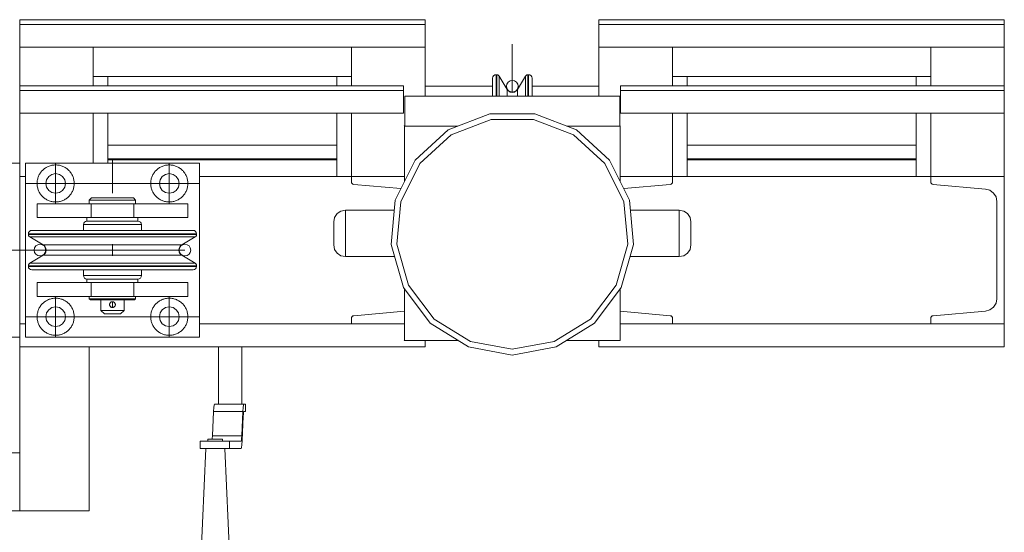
# Model space of a CAD drawing. Header units: millimetres. Extents: x 53056 to 116131, y -669674 to -625124.
# Tile 58 of 168: x 70848 to 71697, y -659024 to -658582. Entities that reach past the tile are written whole.
import ezdxf

# ---------------------------------------------------------------- set-up
doc = ezdxf.new("R2010")
doc.units = ezdxf.units.MM
doc.header["$MEASUREMENT"] = 0
for name, pattern in [('DGN Style 1', [536.199087, 0.892178, -535.306909]), ('DGN Style 3', [1249.049455, 892.178182, -356.871273]), ('DGN Style 4', [1428.377269, 713.742545, -356.871273, 0.892178, -356.871273])]:
    doc.linetypes.add(name, pattern=pattern)
for name, color, linetype, lineweight in [('Main Cradle', 7, 'Continuous', 0), ('Main Cradle Tower', 7, 'Continuous', 0), ('Main Cradle Tower Platform', 7, 'Continuous', 0)]:
    doc.layers.add(name, color=color, linetype=linetype, lineweight=lineweight)

# ---------------------------------------------------------------- blocks, each defined once
blk = doc.blocks.new('*U55')
at = {"layer": 'Main Cradle', "color": 7, "linetype": 'Continuous', "lineweight": 0}
for p, q in [((-13669.73, -11303.67), (-13472.26, -11303.67)), ((-13170.2, -11303.67), (-12972.78, -11303.67))]:
    blk.add_line(p, q, dxfattribs=at)
at = {"layer": 'Main Cradle Tower', "color": 7, "linetype": 'Continuous', "lineweight": 0}
for p, q in [((-13745.79, -11182.68), (-13745.79, -11186.92)), ((-13396.2, -11182.68), (-13745.79, -11182.68)), ((-13396.2, -11186.92), (-13745.79, -11186.92)), ((-13396.2, -11182.68), (-13396.2, -11186.92)), ((-13246.31, -11182.68), (-13246.31, -11186.92)), ((-12896.72, -11182.68), (-13246.31, -11182.68)), ((-12896.72, -11186.92), (-13246.31, -11186.92)), ((-12896.72, -11182.68), (-12896.72, -11186.92)), ((-13745.79, -11239.63), (-13745.79, -11206.46)), ((-13396.2, -11206.46), (-13745.79, -11206.46)), ((-13682.29, -11206.46), (-13682.29, -11239.63)), ((-13459.76, -11206.46), (-13459.76, -11239.63)), ((-13396.2, -11206.46), (-13396.2, -11240.14)), ((-12896.72, -11206.46), (-13246.31, -11206.46)), ((-13182.76, -11206.46), (-13182.76, -11239.63)), ((-12960.22, -11206.46), (-12960.22, -11239.63)), ((-12896.72, -11239.63), (-12896.72, -11206.46)), ((-12896.72, -11239.63), (-12896.72, -11206.46)), ((-13459.76, -11231.81), (-13682.29, -11231.81)), ((-13669.73, -11231.81), (-13669.73, -11239.63)), ((-13472.31, -11239.63), (-13472.31, -11231.81)), ((-13472.26, -11239.63), (-13472.26, -11231.81)), ((-13334.99, -11235.68), (-13334.99, -11230.16)), ((-13334.42, -11235.68), (-13334.42, -11230.16)), ((-13332.27, -11236.82), (-13332.27, -11231.39)), ((-13309.67, -11236.82), (-13309.67, -11231.39)), ((-13307.52, -11235.68), (-13307.52, -11230.16)), ((-13306.94, -11235.68), (-13306.94, -11230.16)), ((-13182.76, -11231.81), (-12960.22, -11231.81)), ((-13170.2, -11231.81), (-13170.2, -11239.63)), ((-12972.78, -11239.63), (-12972.78, -11231.81)), ((-13745.79, -11239.63), (-13745.79, -11243.87)), ((-13414.84, -11239.63), (-13745.79, -11239.63)), ((-13414.84, -11239.63), (-13414.84, -11243.87)), ((-13396.2, -11240.14), (-13337.99, -11240.14)), ((-13396.2, -11240.14), (-13396.2, -11248.59)), ((-13334.99, -11248.59), (-13334.99, -11235.68)), ((-13334.42, -11248.59), (-13334.42, -11235.68)), ((-13332.27, -11248.59), (-13332.27, -11236.82)), ((-13327.09, -11240.14), (-13325.97, -11240.14)), ((-13315.97, -11240.14), (-13314.85, -11240.14)), ((-13309.67, -11248.59), (-13309.67, -11236.82)), ((-13307.52, -11248.59), (-13307.52, -11235.68)), ((-13306.94, -11248.59), (-13306.94, -11235.68)), ((-13303.94, -11240.14), (-13246.26, -11240.14)), ((-13227.67, -11239.63), (-13227.67, -11243.87)), ((-12896.72, -11239.63), (-13227.67, -11239.63)), ((-12896.72, -11239.63), (-12896.72, -11243.87)), ((-13414.84, -11243.87), (-13745.79, -11243.87)), ((-13413.79, -11248.59), (-13413.79, -11274.15)), ((-13413.79, -11248.59), (-13228.38, -11248.59)), ((-13325.49, -11242.84), (-13325.49, -11247.39)), ((-13316.45, -11247.39), (-13316.45, -11242.84)), ((-13316.45, -11248.59), (-13316.45, -11247.39)), ((-13228.38, -11248.59), (-13228.38, -11274.5)), ((-12896.72, -11243.87), (-13227.67, -11243.87)), ((-13745.79, -11306.48), (-13745.79, -11263.41)), ((-13414.84, -11263.41), (-13745.79, -11263.41)), ((-13682.29, -11263.41), (-13682.29, -11306.48)), ((-13669.73, -11263.41), (-13669.73, -11306.48)), ((-13472.31, -11290.86), (-13472.31, -11263.41)), ((-13472.26, -11317.98), (-13472.26, -11263.41)), ((-13459.76, -11263.41), (-13459.76, -11317.98)), ((-12896.72, -11263.41), (-13227.67, -11263.41)), ((-13182.76, -11263.41), (-13182.76, -11317.98)), ((-13170.2, -11263.41), (-13170.2, -11317.98)), ((-12972.78, -11317.98), (-12972.78, -11263.41)), ((-12960.22, -11263.41), (-12960.22, -11317.98)), ((-12896.72, -11317.98), (-12896.72, -11263.41)), ((-12896.72, -11317.98), (-12896.72, -11263.41)), ((-13413.85, -11274.15), (-13413.79, -11274.15)), ((-13228.43, -11274.57), (-13274.03, -11274.57)), ((-13228.43, -11274.57), (-13228.43, -11274.57)), ((-13228.09, -11274.15), (-13228.03, -11274.15)), ((-13400.77, -11306.8), (-13373.61, -11282.05)), ((-13669.73, -11290.86), (-13472.26, -11290.86)), ((-12972.78, -11290.86), (-13170.2, -11290.86)), ((-13669.73, -11302.86), (-13472.26, -11302.86)), ((-12972.78, -11302.86), (-13170.2, -11302.86)), ((-13745.79, -11317.98), (-13740.79, -11317.98)), ((-13745.79, -11317.98), (-13745.79, -11444.98)), ((-13590.79, -11317.98), (-13459.76, -11317.98)), ((-13413.85, -11317.98), (-13459.76, -11317.98)), ((-13459.76, -11317.98), (-13459.76, -11322.49)), ((-13228.03, -11317.98), (-13182.76, -11317.98)), ((-13182.76, -11317.98), (-13182.76, -11322.49)), ((-12960.22, -11317.98), (-13182.76, -11317.98)), ((-12896.72, -11317.98), (-12960.22, -11317.98)), ((-12960.22, -11317.98), (-12960.22, -11322.49)), ((-12896.72, -11317.98), (-12896.72, -11444.98)), ((-13459.59, -11323.36), (-13459.59, -11323.35)), ((-13459.59, -11323.36), (-13459.59, -11323.36)), ((-13459.13, -11324.11), (-13459.13, -11324.11)), ((-13459.13, -11324.11), (-13459.12, -11324.11)), ((-13458.42, -11324.64), (-13457.57, -11324.88)), ((-13458.42, -11324.64), (-13458.42, -11324.64)), ((-13458.42, -11324.64), (-13458.42, -11324.64)), ((-13457.57, -11324.88), (-13417.03, -11328.42)), ((-13184.95, -11324.88), (-13224.93, -11328.38)), ((-13184.09, -11324.64), (-13184.95, -11324.88)), ((-13184.09, -11324.64), (-13184.1, -11324.64)), ((-13184.09, -11324.64), (-13184.09, -11324.64)), ((-13183.39, -11324.11), (-13183.39, -11324.11)), ((-13183.39, -11324.11), (-13183.39, -11324.11)), ((-13182.92, -11323.35), (-13182.92, -11323.36)), ((-13182.92, -11323.36), (-13182.92, -11323.36)), ((-12960.06, -11323.35), (-12960.06, -11323.36)), ((-12960.06, -11323.36), (-12960.06, -11323.36)), ((-12959.59, -11324.11), (-12959.59, -11324.11)), ((-12959.59, -11324.11), (-12959.59, -11324.11)), ((-12958.88, -11324.64), (-12958.89, -11324.64)), ((-12958.88, -11324.64), (-12958.03, -11324.88)), ((-12958.88, -11324.64), (-12958.88, -11324.64)), ((-12958.03, -11324.88), (-12912.89, -11328.83)), ((-12903.85, -11335.61), (-12903.12, -11339.49)), ((-12903.12, -11339.49), (-12903.12, -11423.47)), ((-13176.97, -11347.07), (-13176.97, -11348.59)), ((-13413.85, -11434.26), (-13457.57, -11438.08)), ((-13228.03, -11434.31), (-13184.95, -11438.08)), ((-12912.89, -11434.13), (-12958.03, -11438.08)), ((-12909.09, -11433.07), (-12912.89, -11434.13)), ((-12912.89, -11434.13), (-12912.86, -11434.12)), ((-12909.09, -11433.07), (-12909.07, -11433.05)), ((-12905.91, -11430.67), (-12905.93, -11430.7)), ((-13745.79, -11444.98), (-13740.79, -11444.98)), ((-13590.79, -11444.98), (-13459.76, -11444.98)), ((-13459.59, -11439.6), (-13459.76, -11440.47)), ((-13459.76, -11444.98), (-13459.76, -11440.47)), ((-13413.85, -11444.98), (-13459.76, -11444.98)), ((-13459.59, -11439.6), (-13459.59, -11439.6)), ((-13459.59, -11439.61), (-13459.59, -11439.6)), ((-13459.13, -11438.85), (-13459.13, -11438.85)), ((-13459.13, -11438.85), (-13459.12, -11438.85)), ((-13458.42, -11438.32), (-13458.42, -11438.32)), ((-13458.42, -11438.32), (-13458.41, -11438.32)), ((-13358.9, -11464.98), (-13391.71, -11444.66)), ((-13228.03, -11444.98), (-13182.76, -11444.98)), ((-13184.1, -11438.32), (-13184.09, -11438.32)), ((-13184.09, -11438.32), (-13184.09, -11438.32)), ((-13183.39, -11438.85), (-13183.38, -11438.85)), ((-13183.39, -11438.85), (-13183.39, -11438.85)), ((-13182.92, -11439.6), (-13182.76, -11440.47)), ((-13182.92, -11439.6), (-13182.92, -11439.6)), ((-13182.92, -11439.61), (-13182.92, -11439.6)), ((-13182.76, -11444.98), (-13182.76, -11440.47)), ((-12960.22, -11444.98), (-13182.76, -11444.98)), ((-12960.06, -11439.6), (-12960.22, -11440.47)), ((-12960.22, -11444.98), (-12960.22, -11440.47)), ((-12896.72, -11444.98), (-12960.22, -11444.98)), ((-12960.06, -11439.6), (-12960.06, -11439.6)), ((-12960.06, -11439.61), (-12960.06, -11439.6)), ((-12959.59, -11438.85), (-12959.59, -11438.85)), ((-12959.59, -11438.85), (-12959.59, -11438.85)), ((-12958.88, -11438.32), (-12958.89, -11438.32)), ((-12958.88, -11438.32), (-12958.88, -11438.32)), ((-13228.43, -11459.57), (-13228.38, -11459.57)), ((-13228.09, -11459.16), (-13228.03, -11459.16)), ((-13396.2, -11464.98), (-13745.79, -11464.98)), ((-12896.72, -11464.98), (-13246.31, -11464.98))]:
    blk.add_line(p, q, dxfattribs=at)
at = {"layer": 'Main Cradle Tower', "color": 7, "linetype": 'DGN Style 4', "lineweight": 0}
blk.add_line((-13320.97, -11203.93), (-13320.97, -11245.42), dxfattribs=at)
at = {"layer": 'Main Cradle Tower', "color": 7, "linetype": 'Continuous', "lineweight": 0, "flags": 128}
for points in [[(-13745.79, -11186.92), (-13745.79, -11206.46), (-13745.79, -11206.46)], [(-13396.2, -11186.92), (-13396.2, -11206.46), (-13396.2, -11206.46)], [(-13246.31, -11186.92), (-13246.31, -11206.46), (-13246.31, -11206.46)], [(-12896.72, -11186.92), (-12896.72, -11206.46), (-12896.72, -11206.46)], [(-13396.26, -11206.46), (-13396.26, -11213.18), (-13396.26, -11248.59)], [(-13246.26, -11248.59), (-13246.26, -11213.18), (-13246.26, -11206.46)], [(-13324.31, -11244.21), (-13325.49, -11242.84), (-13332.27, -11231.39), (-13332.83, -11230.74), (-13333.57, -11230.31), (-13334.42, -11230.16), (-13334.99, -11230.16), (-13336.14, -11230.39), (-13337.12, -11231.04), (-13337.77, -11232.02), (-13337.99, -11233.16), (-13337.99, -11238.46), (-13337.99, -11248.59)], [(-13303.94, -11248.59), (-13303.94, -11238.46), (-13303.94, -11233.16), (-13304.17, -11232.02), (-13304.82, -11231.04), (-13305.8, -11230.39), (-13306.94, -11230.16), (-13307.52, -11230.16), (-13308.36, -11230.31), (-13309.11, -11230.74), (-13309.67, -11231.39), (-13316.45, -11242.84), (-13317.62, -11244.21), (-13319.19, -11245.11), (-13320.97, -11245.41), (-13322.75, -11245.11), (-13324.31, -11244.21)], [(-13745.79, -11243.87), (-13745.79, -11263.41), (-13745.79, -11263.41)], [(-13414.84, -11243.87), (-13414.84, -11263.41), (-13414.84, -11263.41)], [(-13325.49, -11247.39), (-13325.49, -11247.39), (-13325.49, -11248.59)], [(-13227.67, -11243.87), (-13227.67, -11263.41), (-13227.67, -11263.41)], [(-12896.72, -11243.87), (-12896.72, -11263.41), (-12896.72, -11263.41)], [(-13358.9, -11464.98), (-13320.97, -11472.07), (-13283.04, -11464.98), (-13250.23, -11444.66), (-13226.98, -11413.87), (-13216.42, -11376.76), (-13219.98, -11338.33), (-13237.18, -11303.79), (-13265.69, -11277.79), (-13301.68, -11263.86), (-13340.26, -11263.86), (-13376.24, -11277.79), (-13404.76, -11303.79), (-13421.96, -11338.33), (-13425.52, -11376.76), (-13414.96, -11413.87), (-13391.71, -11444.66)], [(-13400.77, -11306.8), (-13417.15, -11339.7), (-13420.54, -11376.29), (-13410.49, -11411.64), (-13388.34, -11440.97), (-13357.09, -11460.31), (-13320.97, -11467.07), (-13284.84, -11460.31), (-13253.6, -11440.97), (-13231.45, -11411.64), (-13221.4, -11376.29), (-13224.79, -11339.7), (-13241.17, -11306.8), (-13268.33, -11282.05), (-13302.59, -11268.77), (-13339.34, -11268.77), (-13373.61, -11282.05)], [(-13367.91, -11274.57), (-13414.19, -11274.57), (-13413.85, -11274.15), (-13413.85, -11322.04)], [(-13413.85, -11274.22), (-13413.79, -11274.15), (-13413.79, -11274.57)], [(-13228.09, -11322.04), (-13228.09, -11274.15), (-13228.43, -11274.57)], [(-13228.03, -11322.15), (-13228.03, -11274.15), (-13228.03, -11274.15)], [(-13458.42, -11324.64), (-13459.13, -11324.11), (-13459.59, -11323.36), (-13459.76, -11322.49)], [(-13182.76, -11322.49), (-13182.92, -11323.36), (-13183.39, -11324.11), (-13184.09, -11324.64)], [(-12958.88, -11324.64), (-12959.59, -11324.11), (-12960.06, -11323.36), (-12960.22, -11322.49)], [(-12903.85, -11335.61), (-12905.93, -11332.26), (-12909.09, -11329.89), (-12912.89, -11328.83)], [(-13422.59, -11387.05), (-13464.97, -11387.07), (-13468.8, -11386.31), (-13472.04, -11384.14), (-13474.21, -11380.89), (-13474.97, -11377.07), (-13474.97, -11376.31), (-13474.97, -11374.14), (-13474.97, -11370.89), (-13474.97, -11367.07), (-13474.97, -11363.24), (-13474.97, -11360), (-13474.97, -11357.83), (-13474.97, -11357.07), (-13474.21, -11353.24), (-13472.04, -11350), (-13468.8, -11347.83), (-13464.97, -11347.07), (-13422.77, -11347.07)], [(-13464.97, -11347.07), (-13464.97, -11348.59), (-13464.97, -11352.93), (-13464.97, -11359.41), (-13464.97, -11367.07), (-13464.97, -11374.72), (-13464.97, -11381.21), (-13464.97, -11385.54), (-13464.97, -11387.07)], [(-13219.17, -11347.07), (-13176.97, -11347.07), (-13173.14, -11347.83), (-13169.9, -11350), (-13167.73, -11353.24), (-13166.97, -11357.07), (-13166.97, -11357.83), (-13166.97, -11360), (-13166.97, -11363.24), (-13166.97, -11367.07), (-13166.97, -11370.89), (-13166.97, -11374.14), (-13166.97, -11376.31), (-13166.97, -11377.07), (-13167.73, -11380.89), (-13169.9, -11384.14), (-13173.14, -11386.31), (-13176.97, -11387.07), (-13219.35, -11387.05)], [(-13176.97, -11387.07), (-13176.97, -11385.54), (-13176.97, -11381.21), (-13176.97, -11374.72), (-13176.97, -11367.07), (-13176.97, -11359.41), (-13176.97, -11352.93), (-13176.97, -11348.59)], [(-13413.85, -11415.34), (-13413.85, -11459.16), (-13414.19, -11459.57), (-13367.63, -11459.57)], [(-13274.3, -11459.57), (-13228.43, -11459.57), (-13228.09, -11459.16), (-13228.09, -11415.34)], [(-13228.38, -11459.57), (-13228.38, -11459.57), (-13228.03, -11459.16), (-13228.03, -11415.27)], [(-12909.09, -11433.07), (-12905.93, -11430.7), (-12903.85, -11427.35), (-12903.12, -11423.47)], [(-13459.59, -11439.6), (-13459.13, -11438.85), (-13458.42, -11438.32), (-13457.57, -11438.08)], [(-13184.95, -11438.08), (-13184.09, -11438.32), (-13183.39, -11438.85), (-13182.92, -11439.6)], [(-12960.06, -11439.6), (-12959.59, -11438.85), (-12958.88, -11438.32), (-12958.03, -11438.08)], [(-12896.72, -11444.98), (-12896.72, -11464.98), (-12896.72, -11464.98)], [(-13745.79, -11456.48), (-13745.79, -11464.98), (-13745.79, -11464.98)], [(-13396.2, -11459.57), (-13396.2, -11464.98), (-13396.2, -11464.98)], [(-13246.31, -11459.57), (-13246.31, -11464.98), (-13246.31, -11464.98)]]:
    blk.add_lwpolyline(points, dxfattribs=at)
at = {"layer": 'Main Cradle Tower', "color": 7, "linetype": 'Continuous', "lineweight": 0}
blk.add_arc((-13320.97, -11240.16), 5, 0, 359.99999, dxfattribs=at)
at = {"layer": 'Main Cradle Tower Platform', "color": 7, "linetype": 'Continuous', "lineweight": 0}
for p, q in [((-13755.79, -11306.48), (-13745.79, -11306.48)), ((-13745.79, -11306.48), (-13745.79, -11317.98)), ((-13740.79, -11306.48), (-13590.79, -11306.48)), ((-13740.79, -11456.48), (-13740.79, -11306.48)), ((-13590.79, -11306.48), (-13590.79, -11456.48)), ((-13625.29, -11323.98), (-13624.64, -11320.73)), ((-13718.04, -11331.83), (-13714.79, -11332.48)), ((-13730.79, -11341.48), (-13730.79, -11353.48)), ((-13684.22, -11341.48), (-13681.64, -11341.48)), ((-13684.22, -11341.48), (-13684.22, -11353.48)), ((-13658.9, -11336.48), (-13653.06, -11336.48)), ((-13647.36, -11341.48), (-13647.36, -11353.48)), ((-13600.79, -11341.48), (-13600.79, -11353.48)), ((-13600.79, -11341.48), (-13600.79, -11353.48)), ((-13674.21, -11356.48), (-13665.79, -11356.48)), ((-13738.29, -11367.45), (-13732.77, -11367.45)), ((-13738.29, -11368.03), (-13732.77, -11368.03)), ((-13717.05, -11368.03), (-13693.53, -11368.03)), ((-13693.53, -11368.03), (-13665.79, -11368.03)), ((-13665.79, -11367.45), (-13638.05, -11367.45)), ((-13665.79, -11368.03), (-13638.05, -11368.03)), ((-13638.04, -11367.45), (-13614.52, -11367.45)), ((-13598.81, -11367.45), (-13593.29, -11367.45)), ((-13598.81, -11368.03), (-13593.29, -11368.03)), ((-13721.06, -11376.96), (-13725.61, -11376.96)), ((-13693.06, -11370.18), (-13665.79, -11370.18)), ((-13665.79, -11376.48), (-13665.79, -11386.48)), ((-13665.79, -11376.48), (-13665.79, -11386.48)), ((-13599.94, -11370.18), (-13594.51, -11370.18)), ((-13737.06, -11392.78), (-13731.64, -11392.78)), ((-13665.79, -11392.78), (-13638.52, -11392.78)), ((-13610.52, -11386), (-13605.96, -11386)), ((-13738.29, -11394.93), (-13732.77, -11394.93)), ((-13738.29, -11395.51), (-13732.77, -11395.51)), ((-13717.05, -11395.51), (-13693.53, -11395.51)), ((-13693.53, -11394.93), (-13665.79, -11394.93)), ((-13693.53, -11395.51), (-13665.79, -11395.51)), ((-13665.79, -11394.93), (-13638.05, -11394.93)), ((-13638.04, -11394.93), (-13614.52, -11394.93)), ((-13598.81, -11394.93), (-13593.29, -11394.93)), ((-13598.81, -11395.51), (-13593.29, -11395.51)), ((-13730.79, -11421.48), (-13730.79, -11409.48)), ((-13684.22, -11421.48), (-13684.22, -11409.48)), ((-13647.36, -11421.48), (-13647.36, -11409.48)), ((-13600.79, -11421.48), (-13600.79, -11409.48)), ((-13600.79, -11421.48), (-13600.79, -11409.48)), ((-13684.27, -11423.48), (-13685.79, -11423.48)), ((-13681.6, -11421.48), (-13684.22, -11421.48)), ((-13668.19, -11427.8), (-13668.19, -11427.79)), ((-13668.06, -11427.43), (-13668.05, -11427.42)), ((-13667.55, -11426.71), (-13667.52, -11426.68)), ((-13666.74, -11426.18), (-13667.26, -11426.46)), ((-13667.24, -11426.45), (-13667.24, -11426.44)), ((-13666.51, -11426.09), (-13666.74, -11426.18)), ((-13666.13, -11426), (-13666.52, -11426.09)), ((-13666.51, -11426.09), (-13666.51, -11426.09)), ((-13665.79, -11425.99), (-13666.11, -11426)), ((-13665.22, -11426.05), (-13664.87, -11426.16)), ((-13664.03, -11426.72), (-13664.15, -11426.59)), ((-13663.66, -11427.18), (-13664.03, -11426.72)), ((-13663.85, -11426.91), (-13663.89, -11426.86)), ((-13663.62, -11427.23), (-13663.63, -11427.23)), ((-13663.34, -11427.98), (-13663.48, -11427.52)), ((-13663.35, -11427.96), (-13663.46, -11427.56)), ((-13663.29, -11428.38), (-13663.34, -11427.99)), ((-13663.34, -11427.99), (-13663.34, -11427.99)), ((-13663.34, -11427.99), (-13663.29, -11428.38)), ((-13663.29, -11428.38), (-13663.29, -11428.38)), ((-13648.24, -11424.48), (-13652.35, -11424.48)), ((-13668.26, -11428.73), (-13668.15, -11429.29)), ((-13668.17, -11429.2), (-13668.09, -11429.43)), ((-13668.07, -11429.48), (-13667.55, -11430.24)), ((-13667.97, -11429.71), (-13667.97, -11429.7)), ((-13667.55, -11430.24), (-13667.41, -11430.37)), ((-13666.53, -11430.86), (-13665.79, -11430.97)), ((-13665.54, -11430.97), (-13665.79, -11430.97)), ((-13665.79, -11436.48), (-13663.11, -11436.48)), ((-13665.1, -11430.88), (-13665.1, -11430.88)), ((-13664.83, -11430.78), (-13664.06, -11430.28)), ((-13664.07, -11430.29), (-13664.07, -11430.3)), ((-13664.01, -11430.23), (-13663.57, -11429.63)), ((-13663.77, -11429.95), (-13663.81, -11430.01)), ((-13663.57, -11429.63), (-13663.77, -11429.95)), ((-13663.57, -11429.63), (-13663.57, -11429.62)), ((-13663.53, -11429.54), (-13663.49, -11429.43)), ((-13663.31, -11428.82), (-13663.3, -11428.49)), ((-13745.79, -11444.98), (-13745.79, -11456.48)), ((-13722.64, -11442.23), (-13720.8, -11444.99)), ((-13610.78, -11444.99), (-13608.94, -11442.23)), ((-13745.79, -11456.48), (-13755.79, -11456.48)), ((-13590.79, -11456.48), (-13740.79, -11456.48)), ((-13745.79, -11464.98), (-13745.79, -11556.48)), ((-13685.79, -11464.98), (-13685.79, -11606.48)), ((-13574.37, -11464.98), (-13574.37, -11514.33)), ((-13554.37, -11464.98), (-13554.37, -11514.33)), ((-13578.61, -11520.73), (-13579.61, -11541.68)), ((-13578.39, -11517.36), (-13578.61, -11520.73)), ((-13553.25, -11520.73), (-13578.61, -11520.73)), ((-13552.48, -11514.48), (-13577.84, -11514.48)), ((-13554.26, -11541.68), (-13553.25, -11520.73)), ((-13553.25, -11520.73), (-13553.03, -11517.36)), ((-13552.48, -11520.83), (-13552.67, -11521.3)), ((-13550.93, -11514.48), (-13552.48, -11514.48)), ((-13552.48, -11520.83), (-13550.93, -11520.83)), ((-13550.93, -11520.83), (-13550.93, -11514.48)), ((-13552.97, -11524.81), (-13553.98, -11545.76)), ((-13590.23, -11546.23), (-13590.23, -11552.58)), ((-13579.93, -11544.64), (-13577.53, -11544.64)), ((-13554.26, -11541.68), (-13579.61, -11541.68)), ((-13569.49, -11546.23), (-13564.87, -11546.23)), ((-13564.87, -11546.23), (-13554.81, -11546.23)), ((-13564.87, -11552.58), (-13564.87, -11546.23)), ((-13554.81, -11546.23), (-13554.6, -11545.7)), ((-13553.98, -11545.76), (-13554.21, -11549.44)), ((-13569.49, -11552.58), (-13564.87, -11552.58)), ((-13554.81, -11552.58), (-13564.87, -11552.58)), ((-13745.79, -11556.48), (-13795.79, -11556.48)), ((-13745.79, -11606.48), (-13745.79, -11556.48)), ((-13795.79, -11606.48), (-13745.79, -11606.48))]:
    blk.add_line(p, q, dxfattribs=at)
at = {"layer": 'Main Cradle Tower Platform', "color": 7, "linetype": 'DGN Style 4', "lineweight": 0}
for p, q in [((-13714.79, -11341.48), (-13714.79, -11306.48)), ((-13665.79, -11302.33), (-13665.79, -11332.4)), ((-13616.79, -11341.48), (-13616.79, -11306.48)), ((-13590.79, -11323.98), (-13740.79, -11323.98)), ((-13714.79, -11421.48), (-13714.79, -11456.48)), ((-13665.79, -11425.99), (-13665.79, -11430.97)), ((-13616.79, -11421.48), (-13616.79, -11456.48)), ((-13590.79, -11438.98), (-13740.79, -11438.98))]:
    blk.add_line(p, q, dxfattribs=at)
at = {"layer": 'Main Cradle Tower Platform', "color": 7, "linetype": 'DGN Style 3', "lineweight": 0}
for p in [(-13942.3, -11381.48), (-13603.29, -11381.48)]:
    blk.add_line(p, (-13709.98, -11381.48), dxfattribs=at)
at = {"layer": 'Main Cradle Tower Platform', "color": 7, "linetype": 'Continuous', "lineweight": 0, "flags": 128}
for points in [[(-13718.04, -11331.83), (-13720.8, -11329.99), (-13722.64, -11327.23), (-13723.29, -11323.98), (-13722.64, -11320.73), (-13720.8, -11317.97), (-13718.04, -11316.13), (-13714.79, -11315.48), (-13711.54, -11316.13), (-13708.78, -11317.97), (-13706.94, -11320.73), (-13706.29, -11323.98), (-13706.94, -11327.23), (-13708.78, -11329.99), (-13711.54, -11331.83), (-13714.79, -11332.48)], [(-13625.29, -11323.98), (-13624.64, -11327.23), (-13622.8, -11329.99), (-13620.04, -11331.83), (-13616.79, -11332.48), (-13613.54, -11331.83), (-13610.78, -11329.99), (-13608.94, -11327.23), (-13608.29, -11323.98), (-13608.94, -11320.73), (-13610.78, -11317.97), (-13613.54, -11316.13), (-13616.79, -11315.48), (-13620.04, -11316.13), (-13622.8, -11317.97), (-13624.64, -11320.73)], [(-13730.79, -11341.48), (-13730.79, -11341.48), (-13684.22, -11341.48)], [(-13685.79, -11341.48), (-13685.79, -11338.48), (-13683.79, -11336.48), (-13682.42, -11336.48), (-13678.52, -11336.48), (-13672.68, -11336.48), (-13665.79, -11336.48), (-13658.9, -11336.48)], [(-13645.79, -11338.48), (-13647.31, -11338.48), (-13651.65, -11338.48), (-13658.14, -11338.48), (-13665.79, -11338.48), (-13673.44, -11338.48), (-13679.93, -11338.48), (-13684.27, -11338.48), (-13685.79, -11338.48)], [(-13679.89, -11341.48), (-13679.93, -11341.48), (-13681.64, -11341.48)], [(-13679.89, -11341.48), (-13679.87, -11341.48), (-13675.58, -11341.48)], [(-13673.42, -11341.48), (-13673.44, -11341.48), (-13675.58, -11341.48)], [(-13673.42, -11341.48), (-13673.4, -11341.48), (-13665.79, -11341.48), (-13665.79, -11341.48)], [(-13665.79, -11341.48), (-13658.18, -11341.48), (-13658.16, -11341.48)], [(-13656, -11341.48), (-13658.14, -11341.48), (-13658.16, -11341.48)], [(-13656.09, -11341.48), (-13651.71, -11341.48), (-13651.68, -11341.48)], [(-13653.06, -11336.48), (-13649.16, -11336.48), (-13647.79, -11336.48), (-13645.79, -11338.48), (-13645.79, -11341.48)], [(-13649.94, -11341.48), (-13651.65, -11341.48), (-13651.68, -11341.48)], [(-13649.98, -11341.48), (-13647.36, -11341.48), (-13600.79, -11341.48), (-13600.79, -11341.48)], [(-13600.79, -11353.48), (-13600.79, -11353.48), (-13600.79, -11341.48), (-13600.79, -11341.48)], [(-13730.79, -11353.48), (-13730.79, -11353.48), (-13687.79, -11353.48)], [(-13690.79, -11364.45), (-13690.79, -11359.48), (-13690.56, -11358.33), (-13689.91, -11357.36), (-13688.94, -11356.71), (-13687.79, -11356.48), (-13686.11, -11356.48), (-13681.35, -11356.48), (-13674.21, -11356.48), (-13674.21, -11356.48)], [(-13690.79, -11359.48), (-13688.89, -11359.48), (-13683.47, -11359.48), (-13675.36, -11359.48), (-13665.79, -11359.48)], [(-13657.37, -11356.48), (-13665.79, -11356.48), (-13674.21, -11356.48), (-13681.35, -11356.48), (-13686.11, -11356.48), (-13687.79, -11356.48), (-13687.79, -11353.48), (-13686.11, -11353.48), (-13681.35, -11353.48), (-13674.21, -11353.48), (-13665.79, -11353.48), (-13657.37, -11353.48), (-13650.23, -11353.48), (-13645.46, -11353.48), (-13643.79, -11353.48), (-13643.79, -11356.48), (-13645.46, -11356.48), (-13650.23, -11356.48), (-13657.37, -11356.48)], [(-13665.79, -11356.48), (-13657.37, -11356.48), (-13657.37, -11356.48)], [(-13665.79, -11359.48), (-13656.22, -11359.48), (-13648.11, -11359.48), (-13642.69, -11359.48), (-13640.79, -11359.48)], [(-13657.37, -11356.48), (-13650.23, -11356.48), (-13645.46, -11356.48), (-13643.79, -11356.48), (-13642.64, -11356.71), (-13641.67, -11357.36), (-13641.02, -11358.33), (-13640.79, -11359.48), (-13640.79, -11364.45)], [(-13643.79, -11353.48), (-13600.79, -11353.48), (-13600.79, -11353.48)], [(-13607.34, -11378.14), (-13605.96, -11376.96), (-13594.51, -11370.18), (-13593.86, -11369.62), (-13593.44, -11368.88), (-13593.29, -11368.03), (-13593.29, -11367.45), (-13593.52, -11366.31), (-13594.17, -11365.33), (-13595.14, -11364.68), (-13596.29, -11364.45), (-13601.58, -11364.45), (-13616.65, -11364.45), (-13639.19, -11364.45), (-13665.79, -11364.45), (-13692.39, -11364.45), (-13714.93, -11364.45), (-13730, -11364.45), (-13735.29, -11364.45), (-13736.44, -11364.68), (-13737.41, -11365.33), (-13738.06, -11366.31), (-13738.29, -11367.45), (-13738.29, -11368.03), (-13738.14, -11368.88), (-13737.72, -11369.62), (-13737.06, -11370.18), (-13725.61, -11376.96), (-13724.24, -11378.14), (-13723.35, -11379.7), (-13723.04, -11381.48), (-13723.35, -11383.26), (-13724.24, -11384.82), (-13725.61, -11386), (-13737.06, -11392.78), (-13737.72, -11393.34), (-13738.14, -11394.08), (-13738.29, -11394.93), (-13738.29, -11395.51), (-13738.06, -11396.65), (-13737.41, -11397.63), (-13736.44, -11398.28), (-13735.29, -11398.51), (-13730, -11398.51), (-13714.93, -11398.51), (-13692.39, -11398.51), (-13665.79, -11398.51), (-13639.19, -11398.51), (-13616.65, -11398.51), (-13601.58, -11398.51), (-13596.29, -11398.51), (-13595.14, -11398.28), (-13594.17, -11397.63), (-13593.52, -11396.65), (-13593.29, -11395.51), (-13593.29, -11394.93), (-13593.44, -11394.08), (-13593.86, -11393.34), (-13594.51, -11392.78), (-13605.96, -11386), (-13607.34, -11384.82), (-13608.23, -11383.26), (-13608.54, -11381.48), (-13608.23, -11379.7), (-13607.34, -11378.14)], [(-13732.77, -11367.45), (-13732.77, -11367.45), (-13717.06, -11367.45)], [(-13732.77, -11368.03), (-13732.77, -11368.03), (-13717.06, -11368.03)], [(-13717.05, -11367.45), (-13717.05, -11367.45), (-13693.54, -11367.45)], [(-13693.53, -11367.45), (-13693.53, -11367.45), (-13665.79, -11367.45)], [(-13638.04, -11368.03), (-13614.52, -11368.03), (-13614.52, -11368.03)], [(-13614.52, -11367.45), (-13598.81, -11367.45), (-13598.81, -11367.45)], [(-13614.52, -11368.03), (-13598.81, -11368.03), (-13598.81, -11368.03)], [(-13737.06, -11370.18), (-13731.64, -11370.18), (-13716.19, -11370.18), (-13693.06, -11370.18), (-13693.06, -11370.18)], [(-13642.9, -11376.96), (-13665.79, -11376.96), (-13688.68, -11376.96), (-13708.09, -11376.96), (-13721.06, -11376.96), (-13721.06, -11376.96)], [(-13665.79, -11370.18), (-13638.51, -11370.18), (-13638.51, -11370.18)], [(-13605.96, -11376.96), (-13610.52, -11376.96), (-13623.49, -11376.96), (-13642.9, -11376.96)], [(-13638.51, -11370.18), (-13615.39, -11370.18), (-13615.39, -11370.18)], [(-13615.39, -11370.18), (-13599.94, -11370.18), (-13599.94, -11370.18)], [(-13731.64, -11392.78), (-13731.64, -11392.78), (-13716.19, -11392.78)], [(-13725.61, -11386), (-13721.06, -11386), (-13708.09, -11386), (-13688.68, -11386), (-13665.79, -11386)], [(-13716.19, -11392.78), (-13716.19, -11392.78), (-13693.07, -11392.78)], [(-13693.07, -11392.78), (-13693.06, -11392.78), (-13665.79, -11392.78)], [(-13665.79, -11386), (-13642.9, -11386), (-13623.49, -11386), (-13610.52, -11386), (-13610.52, -11386)], [(-13638.52, -11392.78), (-13638.51, -11392.78), (-13615.39, -11392.78), (-13599.94, -11392.78), (-13594.51, -11392.78)], [(-13732.77, -11394.93), (-13732.77, -11394.93), (-13717.06, -11394.93)], [(-13732.77, -11395.51), (-13732.77, -11395.51), (-13717.06, -11395.51)], [(-13717.05, -11394.93), (-13717.05, -11394.93), (-13693.54, -11394.93)], [(-13686.11, -11406.48), (-13687.79, -11406.48), (-13688.94, -11406.25), (-13689.91, -11405.6), (-13690.56, -11404.63), (-13690.79, -11403.48), (-13690.79, -11398.51)], [(-13665.79, -11395.51), (-13638.04, -11395.51), (-13638.04, -11395.51)], [(-13640.79, -11398.51), (-13640.79, -11403.48), (-13641.02, -11404.63), (-13641.67, -11405.6), (-13642.64, -11406.25), (-13643.79, -11406.48), (-13645.46, -11406.48), (-13650.23, -11406.48), (-13657.37, -11406.48), (-13665.79, -11406.48)], [(-13638.04, -11395.51), (-13614.52, -11395.51), (-13614.52, -11395.51)], [(-13614.52, -11394.93), (-13598.81, -11394.93), (-13598.81, -11394.93)], [(-13614.52, -11395.51), (-13598.81, -11395.51), (-13598.81, -11395.51)], [(-13687.79, -11409.48), (-13730.79, -11409.48), (-13730.79, -11409.48)], [(-13690.79, -11403.48), (-13688.89, -11403.48), (-13683.47, -11403.48), (-13675.36, -11403.48), (-13665.79, -11403.48)], [(-13657.37, -11409.48), (-13665.79, -11409.48), (-13674.21, -11409.48), (-13681.35, -11409.48), (-13686.11, -11409.48), (-13687.79, -11409.48), (-13687.79, -11406.48), (-13686.11, -11406.48), (-13681.35, -11406.48), (-13674.21, -11406.48), (-13665.79, -11406.48), (-13657.37, -11406.48), (-13650.23, -11406.48), (-13645.46, -11406.48), (-13643.79, -11406.48), (-13643.79, -11409.48), (-13645.46, -11409.48), (-13650.23, -11409.48), (-13657.37, -11409.48)], [(-13681.35, -11406.48), (-13681.35, -11406.48), (-13686.11, -11406.48), (-13686.11, -11406.48)], [(-13674.21, -11406.48), (-13674.21, -11406.48), (-13681.35, -11406.48)], [(-13665.79, -11406.48), (-13665.79, -11406.48), (-13674.21, -11406.48)], [(-13665.79, -11403.48), (-13656.22, -11403.48), (-13648.11, -11403.48), (-13642.69, -11403.48), (-13640.79, -11403.48)], [(-13600.79, -11409.48), (-13600.79, -11409.48), (-13643.79, -11409.48)], [(-13600.79, -11421.48), (-13600.79, -11421.48), (-13600.79, -11409.48), (-13600.79, -11409.48)], [(-13684.22, -11421.48), (-13730.79, -11421.48), (-13730.79, -11421.48)], [(-13652.35, -11424.48), (-13658.52, -11424.48), (-13665.79, -11424.48), (-13673.06, -11424.48), (-13679.22, -11424.48), (-13683.34, -11424.48), (-13684.79, -11424.48), (-13685.79, -11423.48), (-13685.79, -11421.48)], [(-13684.27, -11423.48), (-13679.93, -11423.48), (-13673.44, -11423.48), (-13665.79, -11423.48), (-13658.14, -11423.48), (-13651.65, -11423.48), (-13647.31, -11423.48), (-13645.79, -11423.48)], [(-13681.64, -11421.48), (-13679.93, -11421.48), (-13679.89, -11421.48)], [(-13675.49, -11421.48), (-13679.87, -11421.48), (-13679.89, -11421.48)], [(-13665.79, -11436.48), (-13668.47, -11436.48), (-13670.74, -11436.48), (-13672.26, -11436.48), (-13672.79, -11436.48), (-13675.79, -11433.48), (-13675.79, -11424.48)], [(-13675.58, -11421.48), (-13673.44, -11421.48), (-13673.42, -11421.48)], [(-13665.79, -11421.48), (-13665.79, -11421.48), (-13673.4, -11421.48), (-13673.42, -11421.48)], [(-13668.09, -11429.43), (-13668.15, -11429.29), (-13668.25, -11428.92), (-13668.29, -11428.48), (-13668.28, -11428.23)], [(-13668.19, -11427.79), (-13668.28, -11428.23), (-13668.28, -11428.23)], [(-13668.19, -11427.8), (-13668.28, -11428.23), (-13668.28, -11428.23)], [(-13668.28, -11428.23), (-13668.28, -11428.23), (-13668.19, -11427.8), (-13668.19, -11427.8)], [(-13668.28, -11428.23), (-13668.28, -11428.48), (-13668.25, -11428.92)], [(-13668.05, -11427.42), (-13668.05, -11427.42), (-13668.09, -11427.53), (-13668.19, -11427.8), (-13668.19, -11427.8)], [(-13667.41, -11426.59), (-13667.55, -11426.72), (-13668.05, -11427.42)], [(-13668.05, -11427.42), (-13667.83, -11427.03), (-13667.59, -11426.74), (-13667.55, -11426.71)], [(-13667.24, -11426.44), (-13667.24, -11426.44), (-13667.55, -11426.71), (-13667.55, -11426.71)], [(-13667.24, -11426.44), (-13666.93, -11426.25), (-13666.74, -11426.18)], [(-13666.51, -11426.09), (-13666.14, -11426), (-13665.79, -11425.99), (-13665.79, -11425.99), (-13665.69, -11425.98), (-13665.3, -11426.03)], [(-13658.16, -11421.48), (-13658.18, -11421.48), (-13665.79, -11421.48)], [(-13664.51, -11426.33), (-13664.83, -11426.17), (-13664.87, -11426.16), (-13665.79, -11425.99)], [(-13664.15, -11426.59), (-13664.83, -11426.17), (-13664.87, -11426.16), (-13664.87, -11426.16), (-13665.3, -11426.03)], [(-13665.3, -11426.03), (-13665.3, -11426.03), (-13664.87, -11426.16), (-13664.83, -11426.17), (-13664.51, -11426.33), (-13664.51, -11426.33)], [(-13664.51, -11426.33), (-13664.15, -11426.6), (-13664.03, -11426.72), (-13663.89, -11426.86)], [(-13663.89, -11426.86), (-13663.62, -11427.23), (-13663.62, -11427.23)], [(-13663.48, -11427.53), (-13663.48, -11427.52), (-13663.63, -11427.22)], [(-13663.62, -11427.23), (-13663.48, -11427.52), (-13663.46, -11427.56)], [(-13663.46, -11427.56), (-13663.46, -11427.56), (-13663.46, -11427.56)], [(-13663.46, -11427.56), (-13663.34, -11427.99), (-13663.34, -11427.99)], [(-13663.3, -11428.48), (-13663.3, -11428.48), (-13663.29, -11428.38), (-13663.29, -11428.38)], [(-13655.79, -11424.48), (-13655.79, -11433.48), (-13658.79, -11436.48), (-13659.32, -11436.48), (-13660.84, -11436.48), (-13663.11, -11436.48)], [(-13658.16, -11421.48), (-13658.14, -11421.48), (-13656, -11421.48)], [(-13651.68, -11421.48), (-13651.71, -11421.48), (-13656, -11421.48)], [(-13651.68, -11421.48), (-13651.65, -11421.48), (-13649.94, -11421.48)], [(-13600.79, -11421.48), (-13600.79, -11421.48), (-13647.36, -11421.48), (-13649.94, -11421.48)], [(-13645.79, -11421.48), (-13645.79, -11423.48), (-13646.79, -11424.48), (-13648.24, -11424.48)], [(-13722.64, -11442.23), (-13723.29, -11438.98), (-13722.64, -11435.73), (-13720.8, -11432.97), (-13718.04, -11431.13), (-13714.79, -11430.48), (-13711.54, -11431.13), (-13708.78, -11432.97), (-13706.94, -11435.73), (-13706.29, -11438.98), (-13706.94, -11442.23), (-13708.78, -11444.99), (-13711.54, -11446.83), (-13714.79, -11447.48), (-13718.04, -11446.83), (-13720.8, -11444.99)], [(-13655.79, -11433.48), (-13656.55, -11433.48), (-13658.72, -11433.48), (-13661.96, -11433.48), (-13665.79, -11433.48), (-13669.62, -11433.48), (-13672.86, -11433.48), (-13675.03, -11433.48), (-13675.79, -11433.48)], [(-13668.09, -11429.43), (-13668.09, -11429.43), (-13667.97, -11429.71), (-13667.97, -11429.71)], [(-13665.79, -11430.97), (-13665.93, -11430.98), (-13666.37, -11430.91), (-13666.75, -11430.79), (-13666.75, -11430.79), (-13667.15, -11430.58), (-13667.45, -11430.35), (-13667.55, -11430.24), (-13667.76, -11430.01), (-13667.97, -11429.71)], [(-13667.45, -11430.35), (-13666.74, -11430.78), (-13666.37, -11430.91)], [(-13665.54, -11430.97), (-13665.54, -11430.97), (-13665.1, -11430.88), (-13665.1, -11430.88)], [(-13665.54, -11430.97), (-13665.54, -11430.97), (-13665.54, -11430.97)], [(-13664.07, -11430.3), (-13664.36, -11430.53), (-13664.75, -11430.75), (-13664.83, -11430.78), (-13665.1, -11430.88)], [(-13665.1, -11430.88), (-13664.83, -11430.78), (-13664.83, -11430.78)], [(-13664.07, -11430.3), (-13664.07, -11430.3), (-13664.03, -11430.24), (-13663.77, -11429.95), (-13663.77, -11429.95)], [(-13663.49, -11429.43), (-13663.57, -11429.63), (-13663.57, -11429.63)], [(-13663.54, -11429.55), (-13663.49, -11429.43), (-13663.31, -11428.82)], [(-13663.3, -11428.48), (-13663.31, -11428.82), (-13663.4, -11429.21), (-13663.49, -11429.43)], [(-13610.78, -11444.99), (-13613.54, -11446.83), (-13616.79, -11447.48), (-13620.04, -11446.83), (-13622.8, -11444.99), (-13624.64, -11442.23), (-13625.29, -11438.98), (-13624.64, -11435.73), (-13622.8, -11432.97), (-13620.04, -11431.13), (-13616.79, -11430.48), (-13613.54, -11431.13), (-13610.78, -11432.97), (-13608.94, -11435.73), (-13608.29, -11438.98), (-13608.94, -11442.23)], [(-13577.84, -11514.48), (-13578.13, -11515.22), (-13578.39, -11517.36)], [(-13557.25, -11514.33), (-13560.48, -11514.33), (-13564.3, -11514.33), (-13568.13, -11514.33), (-13571.39, -11514.33), (-13573.58, -11514.33), (-13574.37, -11514.33), (-13574.37, -11514.33)], [(-13554.37, -11514.33), (-13555.1, -11514.33), (-13557.25, -11514.33)], [(-13553.03, -11517.36), (-13552.77, -11515.22), (-13552.48, -11514.48)], [(-13552.67, -11521.3), (-13552.83, -11522.66), (-13552.97, -11524.81)], [(-13590.23, -11546.23), (-13586.03, -11546.23), (-13580.75, -11546.23), (-13575, -11546.23), (-13569.49, -11546.23)], [(-13583.5, -11546.23), (-13583.5, -11544.64), (-13583.16, -11544.64), (-13581.91, -11544.64), (-13579.93, -11544.64)], [(-13579.61, -11541.68), (-13579.77, -11544.14), (-13579.83, -11544.64)], [(-13577.53, -11544.64), (-13575.08, -11544.64), (-13572.94, -11544.64), (-13571.45, -11544.64), (-13570.83, -11544.64), (-13570.83, -11546.23)], [(-13554.6, -11545.7), (-13554.41, -11544.14), (-13554.26, -11541.68)], [(-13590.23, -11552.58), (-13586.03, -11552.58), (-13580.75, -11552.58), (-13575, -11552.58), (-13569.49, -11552.58)], [(-13586.88, -11652.59), (-13586.88, -11652.59), (-13587.98, -11652.22), (-13588.88, -11651.48), (-13589.45, -11650.46), (-13589.61, -11649.31), (-13585.32, -11552.58)], [(-13569.01, -11552.58), (-13564.72, -11649.31), (-13564.88, -11650.46), (-13565.45, -11651.48), (-13566.35, -11652.22), (-13567.45, -11652.59), (-13567.45, -11652.59)], [(-13554.21, -11549.44), (-13554.5, -11551.78), (-13554.81, -11552.58)], [(-13745.79, -11606.48), (-13745.79, -11606.48), (-13685.79, -11606.48), (-13685.79, -11606.48)]]:
    blk.add_lwpolyline(points, dxfattribs=at)
at = {"layer": 'Main Cradle Tower Platform', "color": 7, "linetype": 'DGN Style 4', "lineweight": 0, "extrusion": (0, 0, -1)}
for centre in [(13714.79, -11323.98), (13616.79, -11323.98), (13714.79, -11438.98), (13616.79, -11438.98)]:
    blk.add_arc(centre, 16, 0, 359.99999, dxfattribs=at)
at = {"layer": 'Main Cradle Tower Platform', "color": 7, "linetype": 'Continuous', "lineweight": 0, "extrusion": (0, 0, -1)}
blk.add_arc((13728.29, -11381.48), 5, 0, 359.99999, dxfattribs=at)
at = {"layer": 'Main Cradle Tower Platform', "color": 7, "linetype": 'Continuous', "lineweight": 0}
blk.add_arc((-13603.29, -11381.48), 5, 0, 359.99999, dxfattribs=at)

msp = doc.modelspace()

# ---------------------------------------------------------------- block references
at = {"color": 7, "linetype": 'DGN Style 1', "lineweight": 0}
msp.add_blockref('*U55', (84593.95, -647399.35), dxfattribs=at)

doc.saveas('drawing.dxf')
